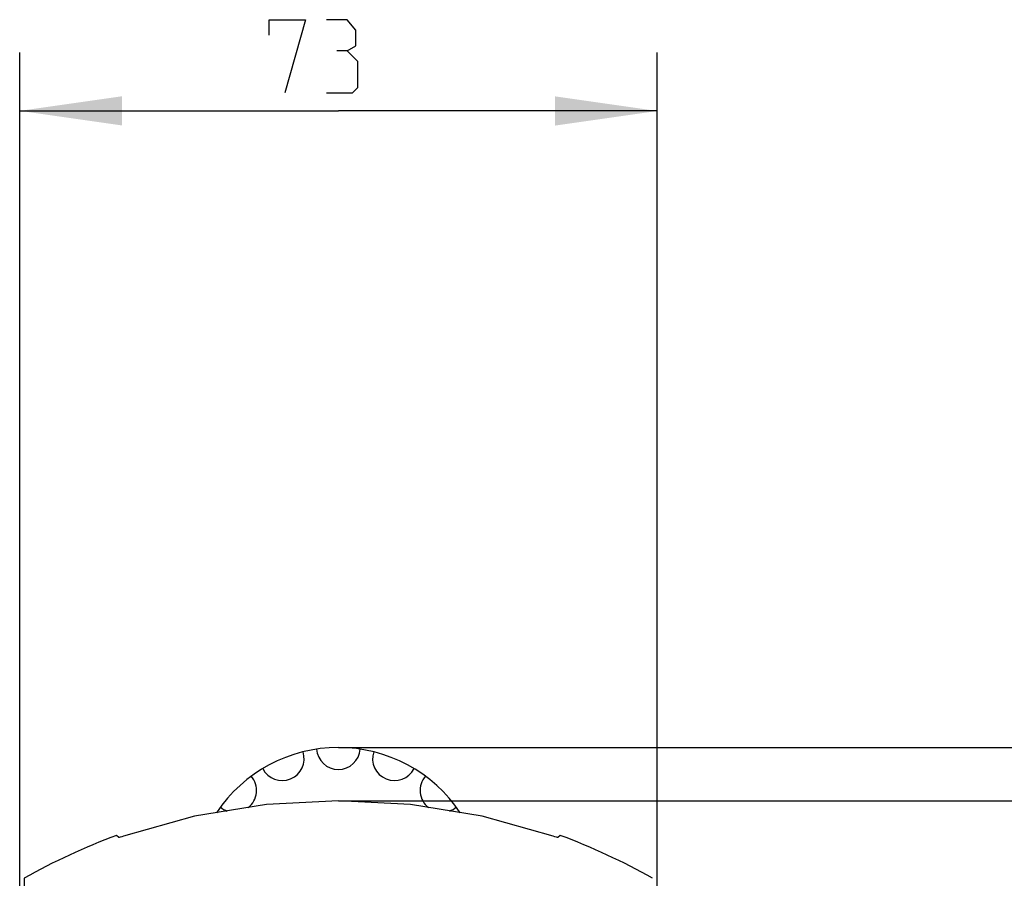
# Model space of a CAD drawing. Extents: x 0 to 420, y 0 to 297.
# Tile 10 of 65: x 95 to 128, y 104 to 133. Entities that reach past the tile are written whole.
import ezdxf

# ---------------------------------------------------------------- set-up
doc = ezdxf.new("R2010")
doc.units = 0
doc.header["$LTSCALE"] = 23.1
doc.layers.get('0').update_dxf_attribs({"linetype": 'CONTINUOUS'})
doc.layers.add('02___PRT_ALL_AXES', color=7, linetype='CONTINUOUS')
doc.layers.add('DIM_PILOTEES', color=7, linetype='CONTINUOUS')
doc.dimstyles.get("Standard").update_dxf_attribs({"dimtxt": 2.5, "dimasz": 2.5, "dimexe": 1.25, "dimexo": 0.625, "dimtad": 1, "dimcen": 2.5, "dimazin": 3, "dimtfac": 1, "dimtmove": 0, "dimatfit": 3})

# ---------------------------------------------------------------- blocks, each defined once
blk = doc.blocks.new('_FILLED')
at = {"color": 0, "linetype": 'BYBLOCK'}
blk.add_solid([(0, 0), (-1, 0.1429), (-1, -0.1429)], dxfattribs=at)
blk = doc.blocks.new('*D5')
at = {"layer": 'DIM_PILOTEES', "color": 2, "linetype": 'CONTINUOUS'}
for p, q in [((105.679, 106.394), (150.858, 106.394)), ((148.858, 106.394), (148.858, 77.767)), ((148.858, 49.14), (148.858, 77.767)), ((105.679, 49.14), (150.858, 49.14))]:
    blk.add_line(p, q, dxfattribs=at)
at = {"layer": 'DIM_PILOTEES', "color": 2, "linetype": 'CONTINUOUS', "xscale": 3.5, "yscale": 3.5, "zscale": 3.5}
for p, rotation in [((148.858, 106.394), 90), ((148.858, 49.14), 270)]:
    blk.add_blockref('_FILLED', p, dxfattribs=dict(at, rotation=rotation))
blk = doc.blocks.new('*D6')
at = {"layer": 'DIM_PILOTEES', "color": 2, "linetype": 'CONTINUOUS'}
for p, q in [((105.679, 108.217), (163.852, 108.217)), ((161.852, 108.217), (161.852, 77.775)), ((161.852, 47.332), (161.852, 77.775)), ((105.679, 47.332), (163.852, 47.332))]:
    blk.add_line(p, q, dxfattribs=at)
at = {"layer": 'DIM_PILOTEES', "color": 2, "linetype": 'CONTINUOUS', "xscale": 3.5, "yscale": 3.5, "zscale": 3.5}
for p, rotation in [((161.852, 108.217), 90), ((161.852, 47.332), 270)]:
    blk.add_blockref('_FILLED', p, dxfattribs=dict(at, rotation=rotation))
blk = doc.blocks.new('*D8')
at = {"layer": 'DIM_PILOTEES', "color": 2, "linetype": 'CONTINUOUS'}
for p, q in [((94.759, 103.446), (94.765, 132.029)), ((116.6, 103.483), (116.606, 132.024)), ((94.765, 130.029), (105.685, 130.026)), ((116.606, 130.024), (105.685, 130.026))]:
    blk.add_line(p, q, dxfattribs=at)
at = {"layer": 'DIM_PILOTEES', "color": 2, "linetype": 'CONTINUOUS', "xscale": 3.5, "yscale": 3.5, "zscale": 3.5}
for p, rotation in [((94.765, 130.029), 179.9869915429), ((116.606, 130.024), 359.9869915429)]:
    blk.add_blockref('_FILLED', p, dxfattribs=dict(at, rotation=rotation))

msp = doc.modelspace()

# ---------------------------------------------------------------- linework, layer by layer
at = {"color": 7, "linetype": 'CONTINUOUS'}
for p, q in [((98.156, 105.132), (98.081, 105.207)), ((113.277, 105.207), (113.203, 105.132)), ((94.911, 103.737), (94.911, 102.406))]:
    msp.add_line(p, q, dxfattribs=at)
for points in [[(113.038, 105.18), (110.607, 105.86), (108.15, 106.262), (105.68, 106.394), (103.211, 106.262), (100.753, 105.861), (98.32, 105.18)], [(98.32, 105.18), (98.255, 105.159), (98.204, 105.142), (98.17, 105.133), (98.156, 105.132)], [(113.203, 105.132), (113.188, 105.134), (113.153, 105.143), (113.102, 105.159), (113.038, 105.18)]]:
    msp.add_lwpolyline(points, dxfattribs=at)
for start, end in [(110.3003, 119.4526), (60.5474, 69.6997)]:
    msp.add_arc((105.679, 84.667), 21.9, start, end, dxfattribs=at)
at = {"layer": '02___PRT_ALL_AXES', "color": 7, "linetype": 'CONTINUOUS'}
for centre, radius, start, end in [((105.679, 103.192), 5.025, 33.7336, 146.2668), ((103.756, 107.835), 0.75, 206.7798, 18.2202), ((105.679, 108.217), 0.75, 184.2798, 355.7202), ((107.602, 107.835), 0.75, 161.7798, 333.2202), ((102.126, 106.745), 0.75, 308.1974, 40.7202), ((109.232, 106.745), 0.75, 139.2798, 231.7938), ((102.126, 106.745), 0.75, 229.2798, 250.1614), ((109.232, 106.745), 0.75, 289.842, 310.7202)]:
    msp.add_arc(centre, radius, start, end, dxfattribs=at)
at = {"layer": 'DIM_PILOTEES', "color": 2, "linetype": 'CONTINUOUS'}
for points in [[(103.306, 132.616), (103.306, 133.151), (104.556, 133.151), (103.842, 130.651)], [(105.985, 132.08), (106.282, 132.258), (106.282, 132.794), (105.985, 133.151), (105.27, 133.151)], [(105.27, 130.651), (106.163, 130.651), (106.342, 130.83), (106.342, 131.723), (105.985, 132.08), (105.628, 132.08)]]:
    msp.add_lwpolyline(points, dxfattribs=at)

# ---------------------------------------------------------------- dimensions: what is measured, and where the dimension line sits
for base, p1, p2, angle, picture, middle in [((94.765, 130.029), (116.6, 103.483), (94.759, 103.446), 179.987, '*D8', (103.306, 130.027)), ((161.85184212, 47.332098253), (105.679281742, 108.217098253), (105.679281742, 47.332098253), 270, '*D6', (161.85184212, 74.917455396)), ((148.858, 49.14), (105.679, 106.394), (105.679, 49.14), 270, '*D5', (148.858, 75.356))]:
    dim = msp.add_linear_dim(base=base, p1=p1, p2=p2, angle=angle, dimstyle='Standard', dxfattribs=at)
    dim.commit()
    dim.dimension.update_dxf_attribs({"geometry": picture, "text_midpoint": middle, "dimtype": 128})

doc.saveas('drawing.dxf')
